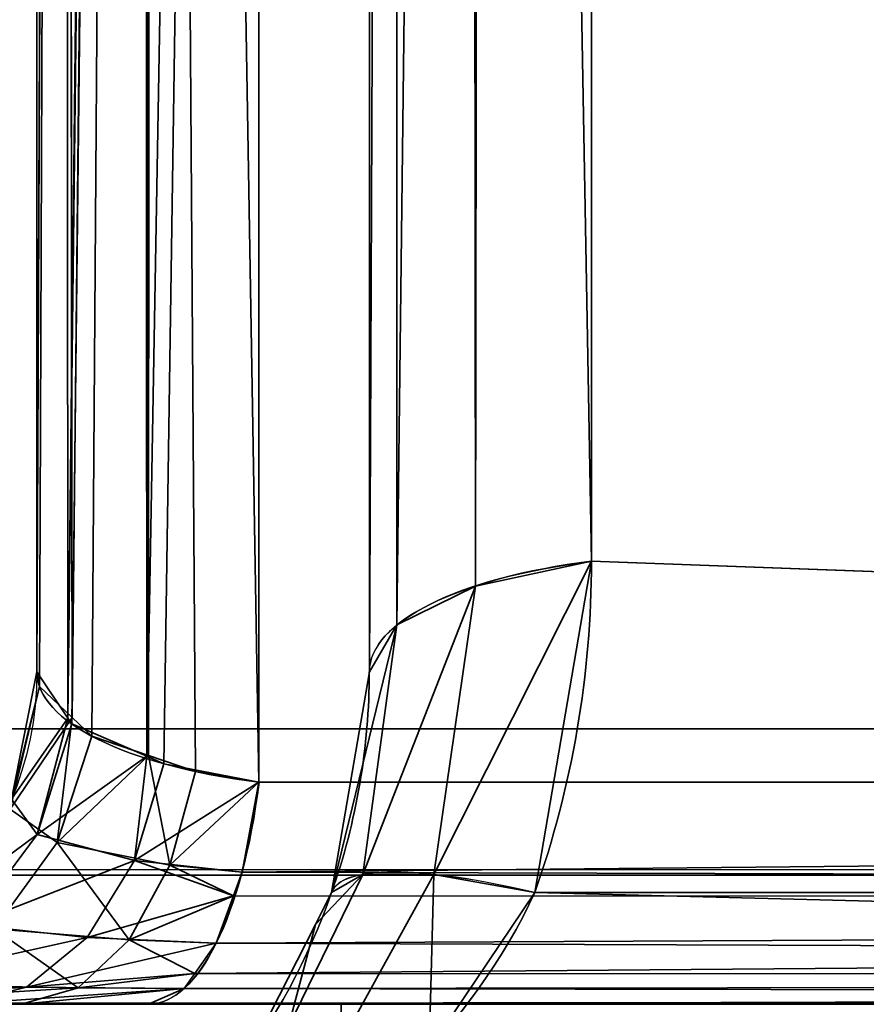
# Model space of a CAD drawing. Header units: millimetres. Extents: x -503 to 6703, y -110 to 249.
# Tile 10 of 256: x -339.68 to -337.89, y -26.8 to -24.73. Entities that reach past the tile are written whole.
import ezdxf

# ---------------------------------------------------------------- set-up
doc = ezdxf.new("R2010")
doc.units = ezdxf.units.MM
doc.layers.add('151', color=7, linetype='Continuous', true_color=0xffffff)

# ---------------------------------------------------------------- blocks, each defined once
blk = doc.blocks.new('UG_SURFACE_048')
at = {"layer": '151', "color": 252, "linetype": 'Continuous', "lineweight": 35}
for points in [[(-329.1325, -2.8266, 1159.1071), (-339.1734, -12.8675, 1159.1071), (-339.1734, -26.3324, 1164.1695), (-319.7475, -26.3324, 1171.4731)], [(-319.5151, -26.5648, 1170.855), (-338.4734, -25.8676, 1163.4651), (-338.4734, -13.1575, 1158.6864), (-328.8425, -3.5266, 1158.6864)], [(-328.8425, -3.5266, 1011.3136), (-338.4734, -13.1575, 1011.3136), (-338.4734, -25.8676, 1006.5348), (-319.5151, -26.5648, 999.1449)], [(-339.1734, -12.8675, 1159.1071), (-339.4005, -12.9158, 1158.9786), (-339.4097, -26.278, 1163.9841)], [(-339.4097, -26.278, 1163.9841), (-339.3734, -26.2937, 1164.0377), (-339.1734, -12.8675, 1159.1071)], [(-339.4005, -12.9158, 1011.0215), (-339.1734, -12.8675, 1010.893), (-339.1734, -26.3324, 1005.8305)], [(-339.3734, -26.2937, 1164.0377), (-339.1734, -26.3324, 1164.1695), (-339.1734, -12.8675, 1159.1071)], [(-315.6676, -22.2525, 998.5269), (-319.7475, -26.3324, 998.5269), (-339.1734, -26.3324, 1005.8305), (-339.1734, -12.8675, 1010.893)], [(-339.4303, -12.9258, 1158.9521), (-339.5828, -13.0015, 1158.7507), (-339.5757, -26.1977, 1163.7101)], [(-339.5667, -26.1962, 1006.295), (-339.5828, -13.0015, 1011.2494), (-339.4303, -12.9258, 1011.0478)], [(-339.4178, -12.9195, 1158.9688), (-339.4303, -12.9258, 1158.9521), (-339.5757, -26.1977, 1163.7101)], [(-339.5757, -26.1977, 1163.7101), (-339.5676, -26.2098, 1163.7515), (-339.4178, -12.9195, 1158.9688)], [(-339.5676, -26.2098, 1163.7515), (-339.4097, -26.278, 1163.9841), (-339.4178, -12.9195, 1158.9688)], [(-339.4303, -12.9258, 1011.0478), (-339.525, -26.2358, 1006.16), (-339.5667, -26.1962, 1006.295)], [(-339.4303, -12.9258, 1011.0478), (-339.4063, -26.2762, 1006.0221), (-339.525, -26.2358, 1006.16)], [(-339.4303, -12.9258, 1011.0478), (-339.4178, -12.9195, 1011.0313), (-339.4063, -26.2762, 1006.0221)], [(-339.4005, -12.9158, 1158.9786), (-339.4178, -12.9195, 1158.9688), (-339.4097, -26.278, 1163.9841)], [(-339.4063, -26.2762, 1006.0221), (-339.4178, -12.9195, 1011.0313), (-339.4005, -12.9158, 1011.0215)], [(-339.4005, -12.9158, 1011.0215), (-339.3073, -26.3099, 1005.9071), (-339.4063, -26.2762, 1006.0221)], [(-339.4005, -12.9158, 1011.0215), (-339.1734, -26.3324, 1005.8305), (-339.3073, -26.3099, 1005.9071)], [(-339.5828, -13.0015, 1158.7507), (-339.5858, -13.0066, 1158.7371), (-339.641, -26.1, 1163.3767)], [(-339.641, -26.1, 1163.3767), (-339.5757, -26.1977, 1163.7101), (-339.5828, -13.0015, 1158.7507)], [(-339.5858, -13.0066, 1158.7371), (-339.641, -13.0999, 1158.489), (-339.641, -26.1, 1163.3767)], [(-339.5858, -13.0066, 1011.2629), (-339.6355, -26.1308, 1006.5181), (-339.641, -26.1, 1006.6233)], [(-339.641, -26.1, 1006.6233), (-339.641, -13.0999, 1011.511), (-339.5858, -13.0066, 1011.2629)], [(-339.5858, -13.0066, 1011.2629), (-339.5667, -26.1962, 1006.295), (-339.6355, -26.1308, 1006.5181)], [(-339.5858, -13.0066, 1011.2629), (-339.5828, -13.0015, 1011.2494), (-339.5667, -26.1962, 1006.295)], [(-339.641, -26.1, 1006.6233), (-339.641, -26.1, 1163.3767), (-339.641, -13.0999, 1158.489), (-339.641, -13.0999, 1011.511)], [(-338.7178, -25.9196, 1006.6731), (-338.4734, -25.8676, 1006.5348), (-338.4734, -13.1575, 1011.3136), (-338.7005, -13.2058, 1011.4421)], [(-338.7005, -13.2058, 1158.5579), (-338.4734, -13.1575, 1158.6864), (-338.4734, -25.8676, 1163.4651)], [(-338.8828, -26.0016, 1006.8913), (-338.7178, -25.9196, 1006.6731), (-338.7178, -13.2095, 1011.4518), (-338.7303, -13.2157, 1011.4685)], [(-338.7303, -13.2157, 1011.4685), (-338.8828, -13.2915, 1011.67), (-338.8828, -26.0016, 1006.8913)], [(-338.7178, -25.9196, 1163.3269), (-338.8828, -26.0016, 1163.1087), (-338.8828, -13.2915, 1158.3301), (-338.7303, -13.2157, 1158.5315)], [(-338.7303, -13.2157, 1158.5315), (-338.7178, -13.2095, 1158.5481), (-338.7178, -25.9196, 1163.3269)], [(-338.7005, -13.2058, 1011.4421), (-338.7178, -13.2095, 1011.4518), (-338.7178, -25.9196, 1006.6731)], [(-338.4734, -25.8676, 1163.4651), (-338.7178, -25.9196, 1163.3269), (-338.7178, -13.2095, 1158.5481), (-338.7005, -13.2058, 1158.5579)], [(-338.941, -26.1, 1007.1529), (-338.8828, -26.0016, 1006.8913), (-338.8828, -13.2915, 1011.67), (-338.8858, -13.2966, 1011.6836)], [(-338.8858, -13.2966, 1011.6836), (-338.941, -13.3898, 1011.9317), (-338.941, -26.1, 1007.1529)], [(-338.8828, -26.0016, 1163.1087), (-338.941, -26.1, 1162.847), (-338.941, -13.3898, 1158.0684), (-338.8858, -13.2966, 1158.3165)], [(-338.8858, -13.2966, 1158.3165), (-338.8828, -13.2915, 1158.3301), (-338.8828, -26.0016, 1163.1087)], [(-338.941, -13.3898, 1158.0684), (-338.941, -26.1, 1162.847), (-338.941, -26.1, 1007.1529), (-338.941, -13.3898, 1011.9317)], [(-338.4734, -25.8676, 1163.4651), (-338.5925, -26.5648, 1163.6825), (-338.8049, -26.5266, 1163.5323)], [(-338.8049, -26.5266, 1163.5323), (-338.7178, -25.9196, 1163.3269), (-338.4734, -25.8676, 1163.4651)], [(-338.4734, -25.8676, 1006.5348), (-338.7178, -25.9196, 1006.6731), (-338.8049, -26.5266, 1006.4677)], [(-338.8049, -26.5266, 1006.4677), (-338.5925, -26.5648, 1006.3175), (-338.4734, -25.8676, 1006.5348)], [(-319.5151, -26.5648, 1170.855), (-338.5925, -26.5648, 1163.6825), (-338.4734, -25.8676, 1163.4651)], [(-338.4734, -25.8676, 1006.5348), (-338.5925, -26.5648, 1006.3175), (-319.5151, -26.5648, 999.1449)], [(-338.7178, -25.9196, 1163.3269), (-338.8049, -26.5266, 1163.5323), (-338.9546, -26.5266, 1163.3161)], [(-338.9546, -26.5266, 1163.3161), (-338.8828, -26.0016, 1163.1087), (-338.7178, -25.9196, 1163.3269)], [(-338.7178, -25.9196, 1006.6731), (-338.8828, -26.0016, 1006.8913), (-338.9546, -26.5266, 1006.6839)], [(-338.9546, -26.5266, 1006.6839), (-338.8049, -26.5266, 1006.4677), (-338.7178, -25.9196, 1006.6731)], [(-338.8828, -26.0016, 1163.1087), (-338.9546, -26.5266, 1163.3161), (-339.0204, -26.5648, 1163.0644)], [(-339.0204, -26.5648, 1163.0644), (-338.941, -26.1, 1162.847), (-338.8828, -26.0016, 1163.1087)], [(-338.8828, -26.0016, 1006.8913), (-338.941, -26.1, 1007.1529), (-339.0204, -26.5648, 1006.9356)], [(-339.0204, -26.5648, 1006.9356), (-338.9546, -26.5266, 1006.6839), (-338.8828, -26.0016, 1006.8913)], [(-339.5757, -26.1977, 1163.7101), (-339.641, -26.1, 1163.3767), (-339.6943, -26.3679, 1163.3767)], [(-339.6943, -26.3679, 1006.6233), (-339.6943, -26.3679, 1163.3767), (-339.641, -26.1, 1163.3767), (-339.641, -26.1, 1006.6233)], [(-339.6943, -26.3679, 1006.6233), (-339.641, -26.1, 1006.6233), (-339.6355, -26.1308, 1006.5181)], [(-339.0204, -26.5648, 1006.9356), (-338.941, -26.1, 1162.847), (-339.0204, -26.5648, 1163.0644)], [(-339.0204, -26.5648, 1006.9356), (-338.941, -26.1, 1007.1529), (-338.941, -26.1, 1162.847)], [(-339.6969, -26.3891, 1006.5109), (-339.6355, -26.1308, 1006.5181), (-339.5667, -26.1962, 1006.295)], [(-339.6355, -26.1308, 1006.5181), (-339.6969, -26.3891, 1006.5109), (-339.6943, -26.3679, 1006.6233)], [(-339.5982, -26.4594, 1006.1147), (-339.6969, -26.3891, 1006.5109), (-339.5667, -26.1962, 1006.295)], [(-339.6943, -26.3679, 1163.3767), (-339.6407, -26.4423, 1163.7856), (-339.5757, -26.1977, 1163.7101)], [(-339.6407, -26.4423, 1163.7856), (-339.5676, -26.2098, 1163.7515), (-339.5757, -26.1977, 1163.7101)], [(-339.4097, -26.278, 1163.9841), (-339.5676, -26.2098, 1163.7515), (-339.6407, -26.4423, 1163.7856)], [(-339.5667, -26.1962, 1006.295), (-339.525, -26.2358, 1006.16), (-339.5982, -26.4594, 1006.1147)], [(-339.5982, -26.4594, 1006.1147), (-339.525, -26.2358, 1006.16), (-339.4063, -26.2762, 1006.0221)], [(-339.6407, -26.4423, 1163.7856), (-339.4352, -26.497, 1164.1113), (-339.4097, -26.278, 1163.9841)], [(-339.3613, -26.5074, 1005.8247), (-339.5982, -26.4594, 1006.1147), (-339.4063, -26.2762, 1006.0221)], [(-339.4352, -26.497, 1164.1113), (-339.3734, -26.2937, 1164.0377), (-339.4097, -26.278, 1163.9841)], [(-339.4063, -26.2762, 1006.0221), (-339.3073, -26.3099, 1005.9071), (-339.3613, -26.5074, 1005.8247)], [(-339.1734, -26.3324, 1164.1695), (-339.3734, -26.2937, 1164.0377), (-339.4352, -26.497, 1164.1113)], [(-339.3613, -26.5074, 1005.8247), (-339.3073, -26.3099, 1005.9071), (-339.1734, -26.3324, 1005.8305)], [(-339.4352, -26.497, 1164.1113), (-339.2091, -26.5217, 1164.2646), (-339.1734, -26.3324, 1164.1695)], [(-339.1734, -26.3324, 1005.8305), (-339.2091, -26.5217, 1005.7354), (-339.3613, -26.5074, 1005.8247)], [(-319.7475, -26.3324, 1171.4731), (-339.1734, -26.3324, 1164.1695), (-339.2091, -26.5217, 1164.2646)], [(-339.2091, -26.5217, 1164.2646), (-319.7996, -26.5766, 1171.6117), (-319.7475, -26.3324, 1171.4731)], [(-319.7475, -26.3324, 998.5269), (-319.7996, -26.5766, 998.3883), (-339.2091, -26.5217, 1005.7354)], [(-339.2091, -26.5217, 1005.7354), (-339.1734, -26.3324, 1005.8305), (-319.7475, -26.3324, 998.5269)], [(-339.6407, -26.4423, 1163.7856), (-339.6943, -26.3679, 1163.3767), (-339.846, -26.595, 1163.3767)], [(-339.6969, -26.3891, 1006.5109), (-339.5982, -26.4594, 1006.1147), (-339.7311, -26.6409, 1006.0325)], [(-339.846, -26.595, 1163.3767), (-339.7822, -26.6324, 1163.8515), (-339.6407, -26.4423, 1163.7856)], [(-339.4352, -26.497, 1164.1113), (-339.6407, -26.4423, 1163.7856), (-339.7822, -26.6324, 1163.8515)], [(-339.4464, -26.6643, 1005.695), (-339.7311, -26.6409, 1006.0325), (-339.5982, -26.4594, 1006.1147)], [(-339.5982, -26.4594, 1006.1147), (-339.3613, -26.5074, 1005.8247), (-339.4464, -26.6643, 1005.695)], [(-339.7822, -26.6324, 1163.8515), (-339.5352, -26.6593, 1164.2305), (-339.4352, -26.497, 1164.1113)], [(-339.4352, -26.497, 1164.1113), (-339.5352, -26.6593, 1164.2305), (-339.2272, -26.5714, 1164.3126)], [(-339.2272, -26.5714, 1164.3126), (-339.2091, -26.5217, 1164.2646), (-339.4352, -26.497, 1164.1113)], [(-339.2272, -26.5714, 1005.6875), (-339.4464, -26.6643, 1005.695), (-339.3613, -26.5074, 1005.8247)], [(-339.3613, -26.5074, 1005.8247), (-339.2091, -26.5217, 1005.7354), (-339.2272, -26.5714, 1005.6875)], [(-339.2091, -26.5217, 1164.2646), (-339.2272, -26.5714, 1164.3126), (-319.7996, -26.5766, 1171.6117)], [(-319.7996, -26.5766, 998.3883), (-339.2272, -26.5714, 1005.6875), (-339.2091, -26.5217, 1005.7354)], [(-339.0547, -26.6322, 1163.1), (-338.9546, -26.5266, 1163.3161), (-339.112, -26.8485, 1163.4473)], [(-338.983, -26.8485, 1163.6335), (-339.112, -26.8485, 1163.4473), (-338.9546, -26.5266, 1163.3161), (-338.8049, -26.5266, 1163.5323)], [(-339.112, -26.8485, 1006.5528), (-338.9546, -26.5266, 1006.6839), (-339.0547, -26.6322, 1006.9)], [(-339.112, -26.8485, 1006.5528), (-338.983, -26.8485, 1006.3665), (-338.8049, -26.5266, 1006.4677), (-338.9546, -26.5266, 1006.6839)], [(-339.0547, -26.6322, 1163.1), (-339.0204, -26.5648, 1163.0644), (-338.9546, -26.5266, 1163.3161)], [(-338.9546, -26.5266, 1006.6839), (-339.0204, -26.5648, 1006.9356), (-339.0547, -26.6322, 1006.9)], [(-338.8152, -26.895, 1163.7784), (-338.983, -26.8485, 1163.6335), (-338.8049, -26.5266, 1163.5323)], [(-338.8049, -26.5266, 1006.4677), (-338.983, -26.8485, 1006.3665), (-338.8152, -26.895, 1006.2215)], [(-338.8049, -26.5266, 1163.5323), (-338.5925, -26.5648, 1163.6825), (-338.8152, -26.895, 1163.7784)], [(-338.8152, -26.895, 1006.2215), (-338.5925, -26.5648, 1006.3175), (-338.8049, -26.5266, 1006.4677)], [(-339.0204, -26.5648, 1163.0644), (-339.0547, -26.6322, 1006.9), (-339.0204, -26.5648, 1006.9356)], [(-339.0204, -26.5648, 1163.0644), (-339.0547, -26.6322, 1163.1), (-339.0547, -26.6322, 1006.9)], [(-319.6193, -27.0531, 1171.1322), (-338.8152, -26.895, 1163.7784), (-338.5925, -26.5648, 1163.6825)], [(-338.5925, -26.5648, 1006.3175), (-338.8152, -26.895, 1006.2215), (-319.6193, -27.0531, 998.8678)], [(-338.5925, -26.5648, 1163.6825), (-319.5151, -26.5648, 1170.855), (-319.6193, -27.0531, 1171.1322)], [(-319.6193, -27.0531, 998.8678), (-319.5151, -26.5648, 999.1449), (-338.5925, -26.5648, 1006.3175)], [(-339.5352, -26.6593, 1164.2305), (-339.2634, -26.6713, 1164.4089), (-339.2272, -26.5714, 1164.3126)], [(-339.2272, -26.5714, 1005.6875), (-339.2634, -26.6713, 1005.5912), (-339.4464, -26.6643, 1005.695)], [(-319.7999, -26.578, 998.3875), (-339.3086, -26.7352, 1005.471), (-339.2634, -26.6713, 1005.5912)], [(-319.7999, -26.578, 998.3875), (-319.8817, -26.7412, 998.1701), (-339.3086, -26.7352, 1005.471)], [(-319.7999, -26.578, 1171.6125), (-339.2272, -26.5714, 1164.3126), (-339.2634, -26.6713, 1164.4089)], [(-319.7999, -26.578, 998.3875), (-339.2634, -26.6713, 1005.5912), (-339.2272, -26.5714, 1005.6875)], [(-319.8817, -26.7412, 1171.8299), (-319.7999, -26.578, 1171.6125), (-339.2634, -26.6713, 1164.4089)], [(-319.7999, -26.578, 1171.6125), (-319.7996, -26.5766, 1171.6117), (-339.2272, -26.5714, 1164.3126)], [(-339.2272, -26.5714, 1005.6875), (-319.7996, -26.5766, 998.3883), (-319.7999, -26.578, 998.3875)], [(-339.5352, -26.6593, 1164.2305), (-339.7822, -26.6324, 1163.8515), (-339.9746, -26.7568, 1163.9413)], [(-339.554, -26.7652, 1005.531), (-339.9084, -26.759, 1005.9229), (-339.7311, -26.6409, 1006.0325)], [(-339.7311, -26.6409, 1006.0325), (-339.4464, -26.6643, 1005.695), (-339.554, -26.7652, 1005.531)], [(-339.112, -26.8485, 1163.4473), (-339.1886, -26.895, 1163.2391), (-339.0547, -26.6322, 1163.1)], [(-339.1886, -26.895, 1006.7608), (-339.0547, -26.6322, 1163.1), (-339.1886, -26.895, 1163.2391)], [(-339.1886, -26.895, 1006.7608), (-339.0547, -26.6322, 1006.9), (-339.0547, -26.6322, 1163.1)], [(-339.0547, -26.6322, 1006.9), (-339.1886, -26.895, 1006.7608), (-339.112, -26.8485, 1006.5528)], [(-339.9746, -26.7568, 1163.9413), (-339.6631, -26.7639, 1164.3829), (-339.5352, -26.6593, 1164.2305)], [(-339.2634, -26.6713, 1164.4089), (-339.5352, -26.6593, 1164.2305), (-339.6631, -26.7639, 1164.3829)], [(-339.6631, -26.7639, 1164.3829), (-339.3086, -26.7352, 1164.529), (-339.2634, -26.6713, 1164.4089)], [(-339.3086, -26.7352, 1005.471), (-339.554, -26.7652, 1005.531), (-339.4464, -26.6643, 1005.695)], [(-339.4464, -26.6643, 1005.695), (-339.2634, -26.6713, 1005.5912), (-339.3086, -26.7352, 1005.471)], [(-339.2634, -26.6713, 1164.4089), (-339.3086, -26.7352, 1164.529), (-319.8817, -26.7412, 1171.8299)], [(-339.6631, -26.7639, 1164.3829), (-339.3311, -26.767, 1164.5888), (-339.3086, -26.7352, 1164.529)], [(-339.3086, -26.7352, 1005.471), (-339.3311, -26.767, 1005.4111), (-339.554, -26.7652, 1005.531)], [(-319.8826, -26.7431, 998.1675), (-339.4058, -26.8, 1005.2124), (-339.3311, -26.767, 1005.4111)], [(-319.8826, -26.7431, 998.1675), (-319.9799, -26.8, 997.9088), (-339.4058, -26.8, 1005.2124)], [(-319.8826, -26.7431, 1171.8326), (-339.3086, -26.7352, 1164.529), (-339.3311, -26.767, 1164.5888)], [(-319.8826, -26.7431, 998.1675), (-339.3311, -26.767, 1005.4111), (-339.3086, -26.7352, 1005.471)], [(-319.9799, -26.8, 1172.0912), (-319.8826, -26.7431, 1171.8326), (-339.3311, -26.767, 1164.5888)], [(-319.8826, -26.7431, 1171.8326), (-319.8817, -26.7412, 1171.8299), (-339.3086, -26.7352, 1164.529)], [(-339.3086, -26.7352, 1005.471), (-319.8817, -26.7412, 998.1701), (-319.8826, -26.7431, 998.1675)], [(-339.6631, -26.7639, 1164.3829), (-339.9746, -26.7568, 1163.9413), (-340.1941, -26.8, 1164.0437)], [(-340.1941, -26.8, 1164.0437), (-339.8058, -26.8, 1164.5529), (-339.6631, -26.7639, 1164.3829)], [(-340.1091, -26.8, 1005.7988), (-339.9084, -26.759, 1005.9229), (-339.554, -26.7652, 1005.531)], [(-339.554, -26.7652, 1005.531), (-339.6735, -26.8, 1005.3487), (-340.1091, -26.8, 1005.7988)], [(-339.3311, -26.767, 1164.5888), (-339.6631, -26.7639, 1164.3829), (-339.8058, -26.8, 1164.5529)], [(-339.8058, -26.8, 1164.5529), (-339.4058, -26.8, 1164.7875), (-339.3311, -26.767, 1164.5888)], [(-339.6735, -26.8, 1005.3487), (-339.554, -26.7652, 1005.531), (-339.3311, -26.767, 1005.4111)], [(-339.3311, -26.767, 1005.4111), (-339.4058, -26.8, 1005.2124), (-339.6735, -26.8, 1005.3487)], [(-339.3311, -26.767, 1164.5888), (-339.4058, -26.8, 1164.7875), (-319.9799, -26.8, 1172.0912)], [(-340.4, -26.8, 1165), (-339, -26.8, 1165), (-339.4058, -26.8, 1164.7875)], [(-340.4, -26.8, 980), (-339.6735, -26.8, 1005.3487), (-339.4058, -26.8, 1005.2124)], [(-339.4058, -26.8, 1164.7875), (-339.8058, -26.8, 1164.5529), (-340.4, -26.8, 1165)], [(-340.4, -26.8, 980), (-340.1091, -26.8, 1005.7988), (-339.6735, -26.8, 1005.3487)], [(-339.4058, -26.8, 1005.2124), (-319.9799, -26.8, 997.9088), (-319.9799, -26.8, 980), (-340.4, -26.8, 980)], [(-340.4, -27.5, 1165), (-339, -27.5, 1165), (-339, -26.8, 1165), (-340.4, -26.8, 1165)], [(-319.9799, -27.5, 980), (-340.4, -27.5, 980), (-340.4, -26.8, 980), (-319.9799, -26.8, 980)], [(-319.9799, -26.8, 1172.0912), (-339.4058, -26.8, 1164.7875), (-339, -26.8, 1165)], [(-339, -26.8, 1165), (-319.9799, -26.8, 1190.0001), (-319.9799, -26.8, 1172.0912)], [(-339, -26.8, 1165), (-337, -26.8, 1190.0001), (-319.9799, -26.8, 1190.0001)], [(-339, -26.8, 1165), (-339, -26.8, 1177.3725), (-337, -26.8, 1190.0001)], [(-339, -27.5, 1177.3725), (-339, -26.8, 1177.3725), (-339, -26.8, 1165), (-339, -27.5, 1165)], [(-339, -26.8, 1177.3725), (-339, -27.5, 1177.3725), (-337, -27.5, 1190.0001), (-337, -26.8, 1190.0001)]]:
    blk.add_3dface(points, dxfattribs=at)
blk = doc.blocks.new('UG_SURFACE_086')
at = {"layer": '151', "color": 252, "linetype": 'Continuous', "lineweight": 35}
for points in [[(-368, -9.3, 2075.2499), (-368, -26.22, 2075.2499), (368, -26.22, 2075.2499), (368, -9.3, 2075.2499)], [(-366.5, -9.3, 2073.75), (366.5, -9.3, 2073.75), (366.5, -26.22, 2073.75), (-366.5, -26.22, 2073.75)], [(368, -26.22, 2075.2499), (-368, -26.22, 2075.2499), (-367.9408, -26.8209, 2075.1908)], [(367.9408, -26.8209, 2075.1908), (368, -26.22, 2075.2499), (-367.9408, -26.8209, 2075.1908)], [(-366.4697, -26.5282, 2073.7197), (-366.5, -26.22, 2073.75), (366.5, -26.22, 2073.75)], [(-366.4697, -26.5282, 2073.7197), (366.5, -26.22, 2073.75), (366.4697, -26.5282, 2073.7197)], [(366.4697, -26.5282, 2073.7197), (366.3797, -26.8246, 2073.6296), (-366.3797, -26.8246, 2073.6296), (-366.4697, -26.5282, 2073.7197)]]:
    blk.add_3dface(points, dxfattribs=at)
blk = doc.blocks.new('UG_SURFACE_091')
at = {"layer": '151', "color": 252, "linetype": 'Continuous', "lineweight": 35}
for points in [[(-329.1325, -2.8266, 1159.1071), (-339.1734, -12.8675, 1159.1071), (-339.1734, -26.3324, 1164.1695), (-319.7475, -26.3324, 1171.4731)], [(-328.8425, -3.5266, 1011.3136), (-338.4734, -13.1575, 1011.3136), (-338.4734, -25.8676, 1006.5348), (-319.5151, -26.5648, 999.1449)], [(-339.1734, -12.8675, 1159.1071), (-339.4005, -12.9158, 1158.9786), (-339.4097, -26.278, 1163.9841)], [(-339.4097, -26.278, 1163.9841), (-339.3734, -26.2937, 1164.0377), (-339.1734, -12.8675, 1159.1071)], [(-339.4005, -12.9158, 1011.0215), (-339.1734, -12.8675, 1010.893), (-339.1734, -26.3324, 1005.8305)], [(-339.3734, -26.2937, 1164.0377), (-339.1734, -26.3324, 1164.1695), (-339.1734, -12.8675, 1159.1071)], [(-315.6676, -22.2525, 998.5269), (-319.7475, -26.3324, 998.5269), (-339.1734, -26.3324, 1005.8305), (-339.1734, -12.8675, 1010.893)], [(-339.4303, -12.9258, 1158.9521), (-339.5828, -13.0015, 1158.7507), (-339.5757, -26.1977, 1163.7101)], [(-339.5667, -26.1962, 1006.295), (-339.5828, -13.0015, 1011.2494), (-339.4303, -12.9258, 1011.0478)], [(-339.4178, -12.9195, 1158.9688), (-339.4303, -12.9258, 1158.9521), (-339.5757, -26.1977, 1163.7101)], [(-339.5757, -26.1977, 1163.7101), (-339.5676, -26.2098, 1163.7515), (-339.4178, -12.9195, 1158.9688)], [(-339.5676, -26.2098, 1163.7515), (-339.4097, -26.278, 1163.9841), (-339.4178, -12.9195, 1158.9688)], [(-339.4303, -12.9258, 1011.0478), (-339.525, -26.2358, 1006.16), (-339.5667, -26.1962, 1006.295)], [(-339.4303, -12.9258, 1011.0478), (-339.4063, -26.2762, 1006.0221), (-339.525, -26.2358, 1006.16)], [(-339.4303, -12.9258, 1011.0478), (-339.4178, -12.9195, 1011.0313), (-339.4063, -26.2762, 1006.0221)], [(-339.4005, -12.9158, 1158.9786), (-339.4178, -12.9195, 1158.9688), (-339.4097, -26.278, 1163.9841)], [(-339.4063, -26.2762, 1006.0221), (-339.4178, -12.9195, 1011.0313), (-339.4005, -12.9158, 1011.0215)], [(-339.4005, -12.9158, 1011.0215), (-339.3073, -26.3099, 1005.9071), (-339.4063, -26.2762, 1006.0221)], [(-339.4005, -12.9158, 1011.0215), (-339.1734, -26.3324, 1005.8305), (-339.3073, -26.3099, 1005.9071)], [(-339.5828, -13.0015, 1158.7507), (-339.5858, -13.0066, 1158.7371), (-339.641, -26.1, 1163.3767)], [(-339.641, -26.1, 1163.3767), (-339.5757, -26.1977, 1163.7101), (-339.5828, -13.0015, 1158.7507)], [(-339.5858, -13.0066, 1158.7371), (-339.641, -13.0999, 1158.489), (-339.641, -26.1, 1163.3767)], [(-339.5858, -13.0066, 1011.2629), (-339.6355, -26.1308, 1006.5181), (-339.641, -26.1, 1006.6233)], [(-339.641, -26.1, 1006.6233), (-339.641, -13.0999, 1011.511), (-339.5858, -13.0066, 1011.2629)], [(-339.5858, -13.0066, 1011.2629), (-339.5667, -26.1962, 1006.295), (-339.6355, -26.1308, 1006.5181)], [(-339.5858, -13.0066, 1011.2629), (-339.5828, -13.0015, 1011.2494), (-339.5667, -26.1962, 1006.295)], [(-339.641, -26.1, 1006.6233), (-339.641, -26.1, 1163.3767), (-339.641, -13.0999, 1158.489), (-339.641, -13.0999, 1011.511)], [(-338.7178, -25.9196, 1006.6731), (-338.4734, -25.8676, 1006.5348), (-338.4734, -13.1575, 1011.3136), (-338.7005, -13.2058, 1011.4421)], [(-338.7005, -13.2058, 1158.5579), (-338.4734, -13.1575, 1158.6864), (-338.4734, -25.8676, 1163.4651)], [(-315.4353, -22.4849, 1170.855), (-319.5151, -26.5648, 1170.855), (-338.4734, -25.8676, 1163.4651), (-338.4734, -13.1575, 1158.6864)], [(-338.8828, -26.0016, 1006.8913), (-338.7178, -25.9196, 1006.6731), (-338.7178, -13.2095, 1011.4518), (-338.7303, -13.2157, 1011.4685)], [(-338.7303, -13.2157, 1011.4685), (-338.8828, -13.2915, 1011.67), (-338.8828, -26.0016, 1006.8913)], [(-338.7178, -25.9196, 1163.3269), (-338.8828, -26.0016, 1163.1087), (-338.8828, -13.2915, 1158.3301), (-338.7303, -13.2157, 1158.5315)], [(-338.7303, -13.2157, 1158.5315), (-338.7178, -13.2095, 1158.5481), (-338.7178, -25.9196, 1163.3269)], [(-338.7005, -13.2058, 1011.4421), (-338.7178, -13.2095, 1011.4518), (-338.7178, -25.9196, 1006.6731)], [(-338.4734, -25.8676, 1163.4651), (-338.7178, -25.9196, 1163.3269), (-338.7178, -13.2095, 1158.5481), (-338.7005, -13.2058, 1158.5579)], [(-338.941, -26.1, 1007.1529), (-338.8828, -26.0016, 1006.8913), (-338.8828, -13.2915, 1011.67), (-338.8858, -13.2966, 1011.6836)], [(-338.8858, -13.2966, 1011.6836), (-338.941, -13.3898, 1011.9317), (-338.941, -26.1, 1007.1529)], [(-338.8828, -26.0016, 1163.1087), (-338.941, -26.1, 1162.847), (-338.941, -13.3898, 1158.0684), (-338.8858, -13.2966, 1158.3165)], [(-338.8858, -13.2966, 1158.3165), (-338.8828, -13.2915, 1158.3301), (-338.8828, -26.0016, 1163.1087)], [(-338.941, -13.3898, 1158.0684), (-338.941, -26.1, 1162.847), (-338.941, -26.1, 1007.1529), (-338.941, -13.3898, 1011.9317)], [(-338.4734, -25.8676, 1163.4651), (-338.5925, -26.5648, 1163.6825), (-338.8049, -26.5266, 1163.5323)], [(-338.8049, -26.5266, 1163.5323), (-338.7178, -25.9196, 1163.3269), (-338.4734, -25.8676, 1163.4651)], [(-338.4734, -25.8676, 1006.5348), (-338.7178, -25.9196, 1006.6731), (-338.8049, -26.5266, 1006.4677)], [(-338.8049, -26.5266, 1006.4677), (-338.5925, -26.5648, 1006.3175), (-338.4734, -25.8676, 1006.5348)], [(-319.5151, -26.5648, 1170.855), (-338.5925, -26.5648, 1163.6825), (-338.4734, -25.8676, 1163.4651)], [(-338.4734, -25.8676, 1006.5348), (-338.5925, -26.5648, 1006.3175), (-319.5151, -26.5648, 999.1449)], [(-338.7178, -25.9196, 1163.3269), (-338.8049, -26.5266, 1163.5323), (-338.9546, -26.5266, 1163.3161)], [(-338.9546, -26.5266, 1163.3161), (-338.8828, -26.0016, 1163.1087), (-338.7178, -25.9196, 1163.3269)], [(-338.7178, -25.9196, 1006.6731), (-338.8828, -26.0016, 1006.8913), (-338.9546, -26.5266, 1006.6839)], [(-338.9546, -26.5266, 1006.6839), (-338.8049, -26.5266, 1006.4677), (-338.7178, -25.9196, 1006.6731)], [(-338.8828, -26.0016, 1163.1087), (-338.9546, -26.5266, 1163.3161), (-339.0204, -26.5648, 1163.0644)], [(-339.0204, -26.5648, 1163.0644), (-338.941, -26.1, 1162.847), (-338.8828, -26.0016, 1163.1087)], [(-338.8828, -26.0016, 1006.8913), (-338.941, -26.1, 1007.1529), (-339.0204, -26.5648, 1006.9356)], [(-339.0204, -26.5648, 1006.9356), (-338.9546, -26.5266, 1006.6839), (-338.8828, -26.0016, 1006.8913)], [(-339.5757, -26.1977, 1163.7101), (-339.641, -26.1, 1163.3767), (-339.6943, -26.3679, 1163.3767)], [(-339.6943, -26.3679, 1006.6233), (-339.6943, -26.3679, 1163.3767), (-339.641, -26.1, 1163.3767), (-339.641, -26.1, 1006.6233)], [(-339.6943, -26.3679, 1006.6233), (-339.641, -26.1, 1006.6233), (-339.6355, -26.1308, 1006.5181)], [(-339.0204, -26.5648, 1006.9356), (-338.941, -26.1, 1162.847), (-339.0204, -26.5648, 1163.0644)], [(-339.0204, -26.5648, 1006.9356), (-338.941, -26.1, 1007.1529), (-338.941, -26.1, 1162.847)], [(-339.6969, -26.3891, 1006.5109), (-339.6355, -26.1308, 1006.5181), (-339.5667, -26.1962, 1006.295)], [(-339.6355, -26.1308, 1006.5181), (-339.6969, -26.3891, 1006.5109), (-339.6943, -26.3679, 1006.6233)], [(-339.5982, -26.4594, 1006.1147), (-339.6969, -26.3891, 1006.5109), (-339.5667, -26.1962, 1006.295)], [(-339.6943, -26.3679, 1163.3767), (-339.6407, -26.4423, 1163.7856), (-339.5757, -26.1977, 1163.7101)], [(-339.6407, -26.4423, 1163.7856), (-339.5676, -26.2098, 1163.7515), (-339.5757, -26.1977, 1163.7101)], [(-339.4097, -26.278, 1163.9841), (-339.5676, -26.2098, 1163.7515), (-339.6407, -26.4423, 1163.7856)], [(-339.5667, -26.1962, 1006.295), (-339.525, -26.2358, 1006.16), (-339.5982, -26.4594, 1006.1147)], [(-339.5982, -26.4594, 1006.1147), (-339.525, -26.2358, 1006.16), (-339.4063, -26.2762, 1006.0221)], [(-339.6407, -26.4423, 1163.7856), (-339.4352, -26.497, 1164.1113), (-339.4097, -26.278, 1163.9841)], [(-339.3613, -26.5074, 1005.8247), (-339.5982, -26.4594, 1006.1147), (-339.4063, -26.2762, 1006.0221)], [(-339.4352, -26.497, 1164.1113), (-339.3734, -26.2937, 1164.0377), (-339.4097, -26.278, 1163.9841)], [(-339.4063, -26.2762, 1006.0221), (-339.3073, -26.3099, 1005.9071), (-339.3613, -26.5074, 1005.8247)], [(-339.1734, -26.3324, 1164.1695), (-339.3734, -26.2937, 1164.0377), (-339.4352, -26.497, 1164.1113)], [(-339.3613, -26.5074, 1005.8247), (-339.3073, -26.3099, 1005.9071), (-339.1734, -26.3324, 1005.8305)], [(-339.4352, -26.497, 1164.1113), (-339.2091, -26.5217, 1164.2646), (-339.1734, -26.3324, 1164.1695)], [(-339.1734, -26.3324, 1005.8305), (-339.2091, -26.5217, 1005.7354), (-339.3613, -26.5074, 1005.8247)], [(-319.7475, -26.3324, 1171.4731), (-339.1734, -26.3324, 1164.1695), (-339.2091, -26.5217, 1164.2646)], [(-339.2091, -26.5217, 1164.2646), (-319.7996, -26.5766, 1171.6117), (-319.7475, -26.3324, 1171.4731)], [(-319.7475, -26.3324, 998.5269), (-319.7996, -26.5766, 998.3883), (-339.2091, -26.5217, 1005.7354)], [(-339.2091, -26.5217, 1005.7354), (-339.1734, -26.3324, 1005.8305), (-319.7475, -26.3324, 998.5269)], [(-339.6407, -26.4423, 1163.7856), (-339.6943, -26.3679, 1163.3767), (-339.846, -26.595, 1163.3767)], [(-339.6969, -26.3891, 1006.5109), (-339.5982, -26.4594, 1006.1147), (-339.7311, -26.6409, 1006.0325)], [(-339.846, -26.595, 1163.3767), (-339.7822, -26.6324, 1163.8515), (-339.6407, -26.4423, 1163.7856)], [(-339.4352, -26.497, 1164.1113), (-339.6407, -26.4423, 1163.7856), (-339.7822, -26.6324, 1163.8515)], [(-339.4464, -26.6643, 1005.695), (-339.7311, -26.6409, 1006.0325), (-339.5982, -26.4594, 1006.1147)], [(-339.5982, -26.4594, 1006.1147), (-339.3613, -26.5074, 1005.8247), (-339.4464, -26.6643, 1005.695)], [(-339.7822, -26.6324, 1163.8515), (-339.5352, -26.6593, 1164.2305), (-339.4352, -26.497, 1164.1113)], [(-339.4352, -26.497, 1164.1113), (-339.5352, -26.6593, 1164.2305), (-339.2272, -26.5714, 1164.3126)], [(-339.2272, -26.5714, 1164.3126), (-339.2091, -26.5217, 1164.2646), (-339.4352, -26.497, 1164.1113)], [(-339.2272, -26.5714, 1005.6875), (-339.4464, -26.6643, 1005.695), (-339.3613, -26.5074, 1005.8247)], [(-339.3613, -26.5074, 1005.8247), (-339.2091, -26.5217, 1005.7354), (-339.2272, -26.5714, 1005.6875)], [(-339.2091, -26.5217, 1164.2646), (-339.2272, -26.5714, 1164.3126), (-319.7996, -26.5766, 1171.6117)], [(-319.7996, -26.5766, 998.3883), (-339.2272, -26.5714, 1005.6875), (-339.2091, -26.5217, 1005.7354)], [(-339.0547, -26.6322, 1163.1), (-338.9546, -26.5266, 1163.3161), (-339.112, -26.8485, 1163.4473)], [(-338.983, -26.8485, 1163.6335), (-339.112, -26.8485, 1163.4473), (-338.9546, -26.5266, 1163.3161), (-338.8049, -26.5266, 1163.5323)], [(-339.112, -26.8485, 1006.5528), (-338.9546, -26.5266, 1006.6839), (-339.0547, -26.6322, 1006.9)], [(-339.112, -26.8485, 1006.5528), (-338.983, -26.8485, 1006.3665), (-338.8049, -26.5266, 1006.4677), (-338.9546, -26.5266, 1006.6839)], [(-339.0547, -26.6322, 1163.1), (-339.0204, -26.5648, 1163.0644), (-338.9546, -26.5266, 1163.3161)], [(-338.9546, -26.5266, 1006.6839), (-339.0204, -26.5648, 1006.9356), (-339.0547, -26.6322, 1006.9)], [(-338.8152, -26.895, 1163.7784), (-338.983, -26.8485, 1163.6335), (-338.8049, -26.5266, 1163.5323)], [(-338.8049, -26.5266, 1006.4677), (-338.983, -26.8485, 1006.3665), (-338.8152, -26.895, 1006.2215)], [(-338.8049, -26.5266, 1163.5323), (-338.5925, -26.5648, 1163.6825), (-338.8152, -26.895, 1163.7784)], [(-338.8152, -26.895, 1006.2215), (-338.5925, -26.5648, 1006.3175), (-338.8049, -26.5266, 1006.4677)], [(-339.0204, -26.5648, 1163.0644), (-339.0547, -26.6322, 1006.9), (-339.0204, -26.5648, 1006.9356)], [(-339.0204, -26.5648, 1163.0644), (-339.0547, -26.6322, 1163.1), (-339.0547, -26.6322, 1006.9)], [(-319.6193, -27.0531, 1171.1322), (-338.8152, -26.895, 1163.7784), (-338.5925, -26.5648, 1163.6825)], [(-338.5925, -26.5648, 1006.3175), (-338.8152, -26.895, 1006.2215), (-319.6193, -27.0531, 998.8678)], [(-338.5925, -26.5648, 1163.6825), (-319.5151, -26.5648, 1170.855), (-319.6193, -27.0531, 1171.1322)], [(-319.6193, -27.0531, 998.8678), (-319.5151, -26.5648, 999.1449), (-338.5925, -26.5648, 1006.3175)], [(-339.5352, -26.6593, 1164.2305), (-339.2634, -26.6713, 1164.4089), (-339.2272, -26.5714, 1164.3126)], [(-339.2272, -26.5714, 1005.6875), (-339.2634, -26.6713, 1005.5912), (-339.4464, -26.6643, 1005.695)], [(-319.7999, -26.578, 998.3875), (-339.3086, -26.7352, 1005.471), (-339.2634, -26.6713, 1005.5912)], [(-319.7999, -26.578, 998.3875), (-319.8817, -26.7412, 998.1701), (-339.3086, -26.7352, 1005.471)], [(-319.7999, -26.578, 1171.6125), (-339.2272, -26.5714, 1164.3126), (-339.2634, -26.6713, 1164.4089)], [(-319.7999, -26.578, 998.3875), (-339.2634, -26.6713, 1005.5912), (-339.2272, -26.5714, 1005.6875)], [(-319.8817, -26.7412, 1171.8299), (-319.7999, -26.578, 1171.6125), (-339.2634, -26.6713, 1164.4089)], [(-319.7999, -26.578, 1171.6125), (-319.7996, -26.5766, 1171.6117), (-339.2272, -26.5714, 1164.3126)], [(-339.2272, -26.5714, 1005.6875), (-319.7996, -26.5766, 998.3883), (-319.7999, -26.578, 998.3875)], [(-339.5352, -26.6593, 1164.2305), (-339.7822, -26.6324, 1163.8515), (-339.9746, -26.7568, 1163.9413)], [(-339.554, -26.7652, 1005.531), (-339.9084, -26.759, 1005.9229), (-339.7311, -26.6409, 1006.0325)], [(-339.7311, -26.6409, 1006.0325), (-339.4464, -26.6643, 1005.695), (-339.554, -26.7652, 1005.531)], [(-339.112, -26.8485, 1163.4473), (-339.1886, -26.895, 1163.2391), (-339.0547, -26.6322, 1163.1)], [(-339.1886, -26.895, 1006.7608), (-339.0547, -26.6322, 1163.1), (-339.1886, -26.895, 1163.2391)], [(-339.1886, -26.895, 1006.7608), (-339.0547, -26.6322, 1006.9), (-339.0547, -26.6322, 1163.1)], [(-339.0547, -26.6322, 1006.9), (-339.1886, -26.895, 1006.7608), (-339.112, -26.8485, 1006.5528)], [(-339.9746, -26.7568, 1163.9413), (-339.6631, -26.7639, 1164.3829), (-339.5352, -26.6593, 1164.2305)], [(-339.2634, -26.6713, 1164.4089), (-339.5352, -26.6593, 1164.2305), (-339.6631, -26.7639, 1164.3829)], [(-339.6631, -26.7639, 1164.3829), (-339.3086, -26.7352, 1164.529), (-339.2634, -26.6713, 1164.4089)], [(-339.3086, -26.7352, 1005.471), (-339.554, -26.7652, 1005.531), (-339.4464, -26.6643, 1005.695)], [(-339.4464, -26.6643, 1005.695), (-339.2634, -26.6713, 1005.5912), (-339.3086, -26.7352, 1005.471)], [(-339.2634, -26.6713, 1164.4089), (-339.3086, -26.7352, 1164.529), (-319.8817, -26.7412, 1171.8299)], [(-339.6631, -26.7639, 1164.3829), (-339.3311, -26.767, 1164.5888), (-339.3086, -26.7352, 1164.529)], [(-339.3086, -26.7352, 1005.471), (-339.3311, -26.767, 1005.4111), (-339.554, -26.7652, 1005.531)], [(-319.8826, -26.7431, 998.1675), (-339.4058, -26.8, 1005.2124), (-339.3311, -26.767, 1005.4111)], [(-319.8826, -26.7431, 998.1675), (-319.9799, -26.8, 997.9088), (-339.4058, -26.8, 1005.2124)], [(-319.8826, -26.7431, 1171.8326), (-339.3086, -26.7352, 1164.529), (-339.3311, -26.767, 1164.5888)], [(-319.8826, -26.7431, 998.1675), (-339.3311, -26.767, 1005.4111), (-339.3086, -26.7352, 1005.471)], [(-319.9799, -26.8, 1172.0912), (-319.8826, -26.7431, 1171.8326), (-339.3311, -26.767, 1164.5888)], [(-319.8826, -26.7431, 1171.8326), (-319.8817, -26.7412, 1171.8299), (-339.3086, -26.7352, 1164.529)], [(-339.3086, -26.7352, 1005.471), (-319.8817, -26.7412, 998.1701), (-319.8826, -26.7431, 998.1675)], [(-339.6631, -26.7639, 1164.3829), (-339.9746, -26.7568, 1163.9413), (-340.1941, -26.8, 1164.0437)], [(-340.1941, -26.8, 1164.0437), (-339.8058, -26.8, 1164.5529), (-339.6631, -26.7639, 1164.3829)], [(-340.1091, -26.8, 1005.7988), (-339.9084, -26.759, 1005.9229), (-339.554, -26.7652, 1005.531)], [(-339.554, -26.7652, 1005.531), (-339.6735, -26.8, 1005.3487), (-340.1091, -26.8, 1005.7988)], [(-339.3311, -26.767, 1164.5888), (-339.6631, -26.7639, 1164.3829), (-339.8058, -26.8, 1164.5529)], [(-339.8058, -26.8, 1164.5529), (-339.4058, -26.8, 1164.7875), (-339.3311, -26.767, 1164.5888)], [(-339.6735, -26.8, 1005.3487), (-339.554, -26.7652, 1005.531), (-339.3311, -26.767, 1005.4111)], [(-339.3311, -26.767, 1005.4111), (-339.4058, -26.8, 1005.2124), (-339.6735, -26.8, 1005.3487)], [(-339.3311, -26.767, 1164.5888), (-339.4058, -26.8, 1164.7875), (-319.9799, -26.8, 1172.0912)], [(-340.4, -26.8, 1165), (-339, -26.8, 1165), (-339.4058, -26.8, 1164.7875)], [(-340.4, -26.8, 980), (-339.6735, -26.8, 1005.3487), (-339.4058, -26.8, 1005.2124)], [(-339.4058, -26.8, 1164.7875), (-339.8058, -26.8, 1164.5529), (-340.4, -26.8, 1165)], [(-340.4, -26.8, 980), (-340.1091, -26.8, 1005.7988), (-339.6735, -26.8, 1005.3487)], [(-339.4058, -26.8, 1005.2124), (-319.9799, -26.8, 997.9088), (-319.9799, -26.8, 980), (-340.4, -26.8, 980)], [(-340.4, -27.5, 1165), (-339, -27.5, 1165), (-339, -26.8, 1165), (-340.4, -26.8, 1165)], [(-319.9799, -27.5, 980), (-340.4, -27.5, 980), (-340.4, -26.8, 980), (-319.9799, -26.8, 980)], [(-319.9799, -26.8, 1172.0912), (-339.4058, -26.8, 1164.7875), (-339, -26.8, 1165)], [(-339, -26.8, 1165), (-319.9799, -26.8, 1190.0001), (-319.9799, -26.8, 1172.0912)], [(-339, -26.8, 1165), (-337, -26.8, 1190.0001), (-319.9799, -26.8, 1190.0001)], [(-339, -26.8, 1165), (-339, -26.8, 1177.3725), (-337, -26.8, 1190.0001)], [(-339, -27.5, 1177.3725), (-339, -26.8, 1177.3725), (-339, -26.8, 1165), (-339, -27.5, 1165)], [(-339, -26.8, 1177.3725), (-339, -27.5, 1177.3725), (-337, -27.5, 1190.0001), (-337, -26.8, 1190.0001)]]:
    blk.add_3dface(points, dxfattribs=at)

msp = doc.modelspace()

# ---------------------------------------------------------------- linework, layer by layer
at = {"layer": '151', "color": 251, "linetype": 'Continuous', "lineweight": -3, "true_color": 0x636466}
for p, q in [((-339.1734, -12.8675, 1159.107), (-339.1734, -26.3324, 1164.1695)), ((-339.1734, -12.8675, 1010.893), (-339.1734, -26.3324, 1005.8305)), ((-339.1734, -12.8675, 1010.893), (-339.1734, -26.3324, 1005.8305)), ((-339.1734, -12.8675, 1159.107), (-339.1734, -26.3324, 1164.1695)), ((-339.641, -13.0999, 1011.511), (-339.641, -26.1, 1006.6233)), ((-339.641, -13.0999, 1158.489), (-339.641, -26.1, 1163.3767)), ((-339.641, -13.0999, 1158.489), (-339.641, -26.1, 1163.3767)), ((-339.641, -13.0999, 1011.511), (-339.641, -26.1, 1006.6233)), ((-338.4734, -13.1575, 1011.3136), (-338.4734, -25.8676, 1006.5349)), ((-338.4734, -25.8676, 1163.4651), (-338.4734, -13.1575, 1158.6864)), ((-338.4734, -25.8676, 1163.4651), (-338.4734, -13.1575, 1158.6864)), ((-338.4734, -13.1575, 1011.3136), (-338.4734, -25.8676, 1006.5349)), ((-338.941, -13.3898, 1158.0684), (-338.941, -26.1, 1162.8471)), ((-338.941, -26.1, 1007.1529), (-338.941, -13.3898, 1011.9316)), ((-338.941, -13.3898, 1158.0684), (-338.941, -26.1, 1162.8471)), ((-338.941, -26.1, 1007.1529), (-338.941, -13.3898, 1011.9316)), ((-339.641, -26.1, 1006.6233), (-339.641, -26.1, 1163.3767)), ((-339.641, -26.1, 1006.6233), (-339.641, -26.1, 1163.3767)), ((-338.941, -26.1, 1162.8471), (-338.941, -26.1, 1007.1529)), ((-338.941, -26.1, 1162.8471), (-338.941, -26.1, 1007.1529)), ((368, -26.22, 2075.25), (-368, -26.22, 2075.25)), ((366.5, -26.22, 2073.75), (-366.5, -26.22, 2073.75)), ((-319.7475, -26.3324, 998.5269), (-339.1734, -26.3324, 1005.8305)), ((-339.1734, -26.3324, 1164.1695), (-319.7475, -26.3324, 1171.4731)), ((-339.1734, -26.3324, 1164.1695), (-319.7475, -26.3324, 1171.4731)), ((-319.7475, -26.3324, 998.5269), (-339.1734, -26.3324, 1005.8305)), ((-319.5151, -26.5648, 1170.8551), (-338.5925, -26.5648, 1163.6825)), ((-338.5925, -26.5648, 1006.3175), (-319.5151, -26.5648, 999.1449)), ((-338.5925, -26.5648, 1006.3175), (-319.5151, -26.5648, 999.1449)), ((-319.5151, -26.5648, 1170.8551), (-338.5925, -26.5648, 1163.6825))]:
    msp.add_line(p, q, dxfattribs=at)
at = {"layer": '151', "color": 251, "linetype": 'Continuous', "lineweight": -3, "true_color": 0x636466, "extrusion": (-1.16435e-15, -0.936029, 0.351924)}
msp.add_arc((-338.241, 1079.273, 433.6638), 0.7, 109.3882, 180, dxfattribs=at)
msp.add_arc((-338.241, 1079.273, 433.6638), 0.7, 109.3882, 180, dxfattribs=at)
at = {"layer": '151', "color": 251, "linetype": 'Continuous', "lineweight": -3, "true_color": 0x636466, "extrusion": (-8.69867e-16, -0.936029, -0.351924)}
msp.add_arc((-338.241, 951.9092, -330.0106), 0.7, 180, 250.6118, dxfattribs=at)
msp.add_arc((-338.241, 951.9092, -330.0106), 0.7, 180, 250.6118, dxfattribs=at)
at = {"layer": '151', "color": 251, "linetype": 'Continuous', "lineweight": -3, "true_color": 0x636466, "extrusion": (0, 0, -1)}
for centre in [(340.341, -26.1, -1006.6233), (340.341, -26.1, -1163.3767), (340.341, -26.1, -1006.6233), (340.341, -26.1, -1163.3767)]:
    msp.add_arc(centre, 0.7, 180, 270, dxfattribs=at)
at = {"layer": '151', "color": 251, "linetype": 'Continuous', "lineweight": -3, "true_color": 0x636466, "extrusion": (0.936029, 0, -0.351924)}
msp.add_arc((-26.1, 821.4627, -671.4516), 0.7, 109.3882, 180, dxfattribs=at)
msp.add_arc((-26.1, 821.4627, -671.4516), 0.7, 109.3882, 180, dxfattribs=at)
at = {"layer": '151', "color": 251, "linetype": 'Continuous', "lineweight": -3, "true_color": 0x636466, "extrusion": (0.936029, 0, 0.351924)}
msp.add_arc((-26.1, 1209.7195, 92.2228), 0.7, 180, 250.6118, dxfattribs=at)
msp.add_arc((-26.1, 1209.7195, 92.2228), 0.7, 180, 250.6118, dxfattribs=at)
at = {"layer": '151', "color": 251, "linetype": 'Continuous', "lineweight": -3, "true_color": 0x636466, "extrusion": (-0.323531, -0.919321, 0.224002)}
msp.add_arc((-310.2764, 1102.6862, 394.6342), 0.7, 115.0458, 180, dxfattribs=at)
msp.add_arc((-310.2764, 1102.6862, 394.6342), 0.7, 115.0458, 180, dxfattribs=at)
at = {"layer": '151', "color": 251, "linetype": 'Continuous', "lineweight": -3, "true_color": 0x636466, "extrusion": (-0.323531, -0.919321, -0.224002)}
msp.add_arc((-310.2764, 1012.1711, -91.4509), 0.7, 180, 244.9542, dxfattribs=at)
msp.add_arc((-310.2764, 1012.1711, -91.4509), 0.7, 180, 244.9542, dxfattribs=at)
at = {"layer": '151', "color": 251, "linetype": 'Continuous', "lineweight": -3, "true_color": 0x636466, "extrusion": (-0.331967, 0.331967, -0.882948)}
msp.add_ellipse((-340.5734, -25.8676, 1007.3244), major_axis=(-1.4849, 1.4849, 1.1166), ratio=0.882948, start_param=2.356194, end_param=2.694582, dxfattribs=at)
msp.add_ellipse((-340.5734, -25.8676, 1007.3244), major_axis=(-1.4849, 1.4849, 1.1166), ratio=0.882948, start_param=2.356194, end_param=2.694582, dxfattribs=at)
at = {"layer": '151', "color": 251, "linetype": 'Continuous', "lineweight": -3, "true_color": 0x636466, "extrusion": (-0.331967, 0.331967, 0.882948)}
msp.add_ellipse((-340.5734, -25.8676, 1162.6756), major_axis=(1.4849, -1.4849, 1.1166), ratio=0.882948, start_param=0.447011, end_param=0.785398, dxfattribs=at)
msp.add_ellipse((-340.5734, -25.8676, 1162.6756), major_axis=(1.4849, -1.4849, 1.1166), ratio=0.882948, start_param=0.447011, end_param=0.785398, dxfattribs=at)
at = {"layer": '151', "color": 251, "linetype": 'Continuous', "lineweight": -3, "true_color": 0x636466, "extrusion": (7.45724e-16, 0.959627, -0.281275)}
msp.add_ellipse((-338.941, -26.1, 1006.6233), major_axis=(0, -0.2463, -0.8405), ratio=0.799251, start_param=0.338388, end_param=1.570796, dxfattribs=at)
msp.add_ellipse((-338.941, -26.1, 1006.6233), major_axis=(0, -0.2463, -0.8405), ratio=0.799251, start_param=0.338388, end_param=1.570796, dxfattribs=at)
at = {"layer": '151', "color": 251, "linetype": 'Continuous', "lineweight": -3, "true_color": 0x636466, "extrusion": (9.1544e-16, 0.959627, 0.281275)}
msp.add_ellipse((-338.941, -26.1, 1163.3767), major_axis=(0, -0.2463, 0.8405), ratio=0.799251, start_param=4.712389, end_param=5.944798, dxfattribs=at)
msp.add_ellipse((-338.941, -26.1, 1163.3767), major_axis=(0, -0.2463, 0.8405), ratio=0.799251, start_param=4.712389, end_param=5.944798, dxfattribs=at)
at = {"layer": '151', "color": 251, "linetype": 'Continuous', "lineweight": -3, "true_color": 0x636466, "extrusion": (0.440905, -0.440905, 0.781797)}
msp.add_ellipse((-340.341, -26.1, 1007.9425), major_axis=(-0.9899, 0.9899, 1.1166), ratio=0.781797, start_param=3.588603, end_param=3.926991, dxfattribs=at)
msp.add_ellipse((-340.341, -26.1, 1007.9425), major_axis=(-0.9899, 0.9899, 1.1166), ratio=0.781797, start_param=3.588603, end_param=3.926991, dxfattribs=at)
at = {"layer": '151', "color": 251, "linetype": 'Continuous', "lineweight": -3, "true_color": 0x636466, "extrusion": (0.440905, -0.440905, -0.781797)}
msp.add_ellipse((-340.341, -26.1, 1162.0575), major_axis=(0.9899, -0.9899, 1.1166), ratio=0.781797, start_param=5.497787, end_param=5.836175, dxfattribs=at)
msp.add_ellipse((-340.341, -26.1, 1162.0575), major_axis=(0.9899, -0.9899, 1.1166), ratio=0.781797, start_param=5.497787, end_param=5.836175, dxfattribs=at)
at = {"layer": '151', "color": 251, "linetype": 'Continuous', "lineweight": -3, "true_color": 0x636466, "extrusion": (0.395731, 0, -0.918367)}
msp.add_ellipse((-340.341, -26.1, 1005.5641), major_axis=(1.8537, 0, 0.7988), ratio=0.69361, start_param=0.338388, end_param=1.570796, dxfattribs=at)
msp.add_ellipse((-340.341, -26.1, 1005.5641), major_axis=(1.8537, 0, 0.7988), ratio=0.69361, start_param=0.338388, end_param=1.570796, dxfattribs=at)
at = {"layer": '151', "color": 251, "linetype": 'Continuous', "lineweight": -3, "true_color": 0x636466, "extrusion": (-0.72035, 0, -0.69361)}
msp.add_ellipse((-340.341, -26.1, 1164.4359), major_axis=(1.4, 0, -1.454), ratio=0.69361, start_param=0.338388, end_param=1.570796, dxfattribs=at)
msp.add_ellipse((-340.341, -26.1, 1164.4359), major_axis=(1.4, 0, -1.454), ratio=0.69361, start_param=0.338388, end_param=1.570796, dxfattribs=at)
at = {"layer": '151', "color": 251, "linetype": 'Continuous', "lineweight": -3, "true_color": 0x636466, "extrusion": (0.395731, 0, 0.918367)}
msp.add_ellipse((-340.341, -26.1, 1164.4359), major_axis=(1.8537, 0, -0.7988), ratio=0.69361, start_param=4.712389, end_param=5.944798, dxfattribs=at)
msp.add_ellipse((-340.341, -26.1, 1164.4359), major_axis=(1.8537, 0, -0.7988), ratio=0.69361, start_param=4.712389, end_param=5.944798, dxfattribs=at)
at = {"layer": '151', "color": 251, "linetype": 'Continuous', "lineweight": -3, "true_color": 0x636466, "extrusion": (-0.72035, 0, 0.69361)}
msp.add_ellipse((-340.341, -26.1, 1005.5641), major_axis=(1.4, 0, 1.454), ratio=0.69361, start_param=4.712389, end_param=5.944798, dxfattribs=at)
msp.add_ellipse((-340.341, -26.1, 1005.5641), major_axis=(1.4, 0, 1.454), ratio=0.69361, start_param=4.712389, end_param=5.944798, dxfattribs=at)

# ---------------------------------------------------------------- block references
at = {"layer": '151', "color": 251, "linetype": 'Continuous', "lineweight": -3, "true_color": 0x636466}
for name in ['UG_SURFACE_086', 'UG_SURFACE_048', 'UG_SURFACE_091']:
    msp.add_blockref(name, (0, 0), dxfattribs=at)

doc.saveas('drawing.dxf')
